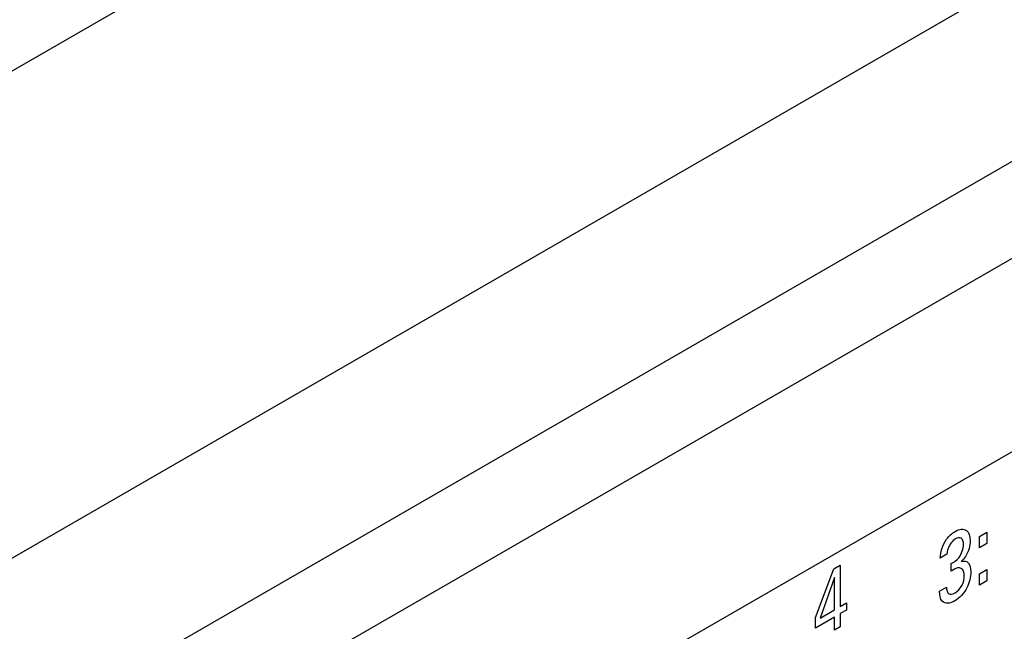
# Model space of a CAD drawing. Header units: inches. Extents: x 0 to 34, y 0 to 22.
# Tile 24 of 111: x 4.202 to 4.638, y 16.794 to 17.064. Entities that reach past the tile are written whole.
import ezdxf

# ---------------------------------------------------------------- set-up
doc = ezdxf.new("R2010")
doc.units = ezdxf.units.IN
doc.header["$LTSCALE"] = 1.87
doc.header["$MEASUREMENT"] = 0
doc.layers.get('0').update_dxf_attribs({"linetype": 'CONTINUOUS'})
doc.layers.add('02___PRT_ALL_AXES', color=7, linetype='CONTINUOUS')
doc.layers.add('ARTWORK', color=7, linetype='CONTINUOUS')

msp = doc.modelspace()

# ---------------------------------------------------------------- linework, layer by layer
at = {"color": 7, "linetype": 'CONTINUOUS'}
for p, q in [((4.09256, 16.76471), (5.5934, 17.63128)), ((4.11281, 16.69657), (5.61365, 17.56314))]:
    msp.add_line(p, q, dxfattribs=at)
at = {"color": 3, "linetype": 'CONTINUOUS'}
for p, q in [((4.00631, 16.59213), (5.62416, 17.52625)), ((4.04343, 16.52783), (5.66128, 17.46195))]:
    msp.add_line(p, q, dxfattribs=at)
at = {"layer": '02___PRT_ALL_AXES', "color": 7, "linetype": 'CONTINUOUS'}
msp.add_line((4.54139, 17.23952), (4.13425, 17.00444), dxfattribs=at)
at = {"layer": 'ARTWORK', "color": 40, "linetype": 'CONTINUOUS'}
for p, q in [((4.62703, 16.83561), (4.6303, 16.8375)), ((4.6303, 16.8375), (4.6303, 16.83247)), ((4.62703, 16.83059), (4.62703, 16.83561)), ((4.6303, 16.83247), (4.62703, 16.83059)), ((4.61262, 16.82767), (4.60965, 16.82595)), ((4.55439, 16.79966), (4.56249, 16.82119)), ((4.56249, 16.82119), (4.5654, 16.82288)), ((4.5654, 16.82288), (4.5654, 16.80454)), ((4.61448, 16.82019), (4.61448, 16.82363)), ((4.62703, 16.81905), (4.6303, 16.82093)), ((4.6303, 16.82093), (4.6303, 16.81591)), ((4.56289, 16.81733), (4.55644, 16.79936)), ((4.56289, 16.80309), (4.56289, 16.81733)), ((4.62703, 16.81403), (4.62703, 16.81905)), ((4.6303, 16.81591), (4.62703, 16.81403)), ((4.60932, 16.81138), (4.61244, 16.81318)), ((4.55644, 16.79936), (4.56289, 16.80309)), ((4.5654, 16.80454), (4.56813, 16.80612)), ((4.56813, 16.80295), (4.5654, 16.80138)), ((4.56813, 16.80612), (4.56813, 16.80295)), ((4.56281, 16.79988), (4.55439, 16.79502)), ((4.55439, 16.79502), (4.55439, 16.79966)), ((4.56281, 16.79403), (4.56281, 16.79988)), ((4.5654, 16.80138), (4.5654, 16.79552)), ((4.5654, 16.79552), (4.56281, 16.79403))]:
    msp.add_line(p, q, dxfattribs=at)
for points, knots in [([(4.60965, 16.82595), (4.60971, 16.82848), (4.61119, 16.83391), (4.61491, 16.83704), (4.61624, 16.83781)], [0, 0, 0, 0, 0.617732, 1, 1, 1, 1]), ([(4.61624, 16.83781), (4.61805, 16.83885), (4.62183, 16.83936), (4.6229, 16.83564), (4.6229, 16.83369)], [0, 0, 0, 0, 0.517801, 1, 1, 1, 1]), ([(4.61633, 16.83445), (4.61506, 16.83372), (4.61298, 16.83094), (4.61268, 16.82848), (4.61262, 16.82767)], [0, 0, 0, 0, 0.654388, 1, 1, 1, 1]), ([(4.61993, 16.83189), (4.61993, 16.83314), (4.61945, 16.8355), (4.61724, 16.83498), (4.61633, 16.83445)], [0, 0, 0, 0, 0.544655, 1, 1, 1, 1]), ([(4.6229, 16.83369), (4.6229, 16.83161), (4.62191, 16.82776), (4.61955, 16.82505), (4.61884, 16.82441)], [0, 0, 0, 0, 0.709955, 1, 1, 1, 1]), ([(4.61448, 16.82363), (4.61565, 16.82416), (4.61857, 16.82603), (4.61993, 16.83023), (4.61993, 16.83189)], [0, 0, 0, 0, 0.45026, 1, 1, 1, 1]), ([(4.61884, 16.82441), (4.61975, 16.82475), (4.62238, 16.82486), (4.62319, 16.82181), (4.62319, 16.81977)], [0, 0, 0, 0, 0.345653, 1, 1, 1, 1]), ([(4.62319, 16.81977), (4.62319, 16.81769), (4.62204, 16.81245), (4.61807, 16.80813), (4.61612, 16.80701)], [0, 0, 0, 0, 0.480264, 1, 1, 1, 1]), ([(4.62025, 16.81811), (4.62025, 16.81881), (4.62008, 16.82088), (4.61854, 16.82193), (4.6173, 16.8216)], [0, 0, 0, 0, 0.319695, 1, 1, 1, 1]), ([(4.61619, 16.81053), (4.61732, 16.81119), (4.61972, 16.81378), (4.62025, 16.81686), (4.62025, 16.81811)], [0, 0, 0, 0, 0.511883, 1, 1, 1, 1]), ([(4.61244, 16.81318), (4.61243, 16.81197), (4.61289, 16.80958), (4.61517, 16.80994), (4.61619, 16.81053)], [0, 0, 0, 0, 0.506623, 1, 1, 1, 1])]:
    msp.add_open_spline(points, degree=3, knots=knots, dxfattribs=at)
for points in [[(4.6173, 16.8216), (4.61639, 16.82133), (4.61542, 16.82077), (4.61448, 16.82019)], [(4.61053, 16.80684), (4.60963, 16.8078), (4.60937, 16.8096), (4.60932, 16.81138)], [(4.61612, 16.80701), (4.61406, 16.80582), (4.6117, 16.80556), (4.61053, 16.80684)]]:
    msp.add_open_spline(points, degree=3, dxfattribs=at)

doc.saveas('drawing.dxf')
